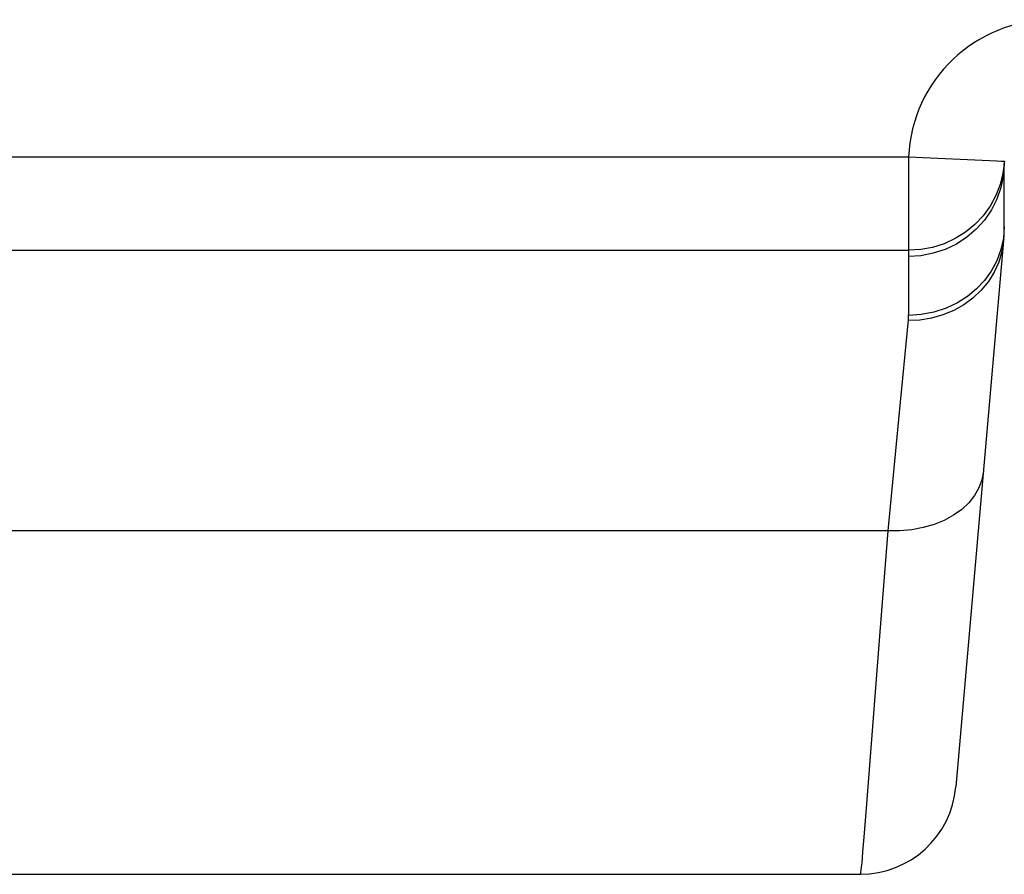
# Model space of a CAD drawing. Header units: millimetres. Extents: x 967 to 2466, y -778 to 1158.
# Tile 9 of 68: x 1914 to 1926, y -770 to -759. Entities that reach past the tile are written whole.
import ezdxf

# ---------------------------------------------------------------- set-up
doc = ezdxf.new("R2010")
doc.units = ezdxf.units.MM
doc.header["$LTSCALE"] = 30.734
doc.layers.get('0').update_dxf_attribs({"linetype": 'CONTINUOUS'})

msp = doc.modelspace()

# ---------------------------------------------------------------- linework, layer by layer
for p, q in [((1836.467, -760.748), (1925.269, -760.748)), ((1925.269, -760.748), (1926.376, -760.799)), ((1925.269, -760.748), (1925.269, -761.687)), ((1926.467, -761.621), (1926.467, -760.831)), ((1925.269, -761.687), (1925.269, -761.918)), ((1926.459, -761.796), (1925.861, -768.635)), ((1926.461, -761.774), (1926.459, -761.796)), ((1837.667, -761.918), (1925.269, -761.918)), ((1925.268, -761.918), (1925.268, -761.995)), ((1925.268, -761.995), (1925.267, -762.722)), ((1925.265, -762.79), (1925.153, -763.947)), ((1925.153, -763.947), (1925.011, -765.431)), ((1925.161, -765.431), (1837.923, -765.431)), ((1925.011, -765.431), (1924.908, -766.696)), ((1924.908, -766.696), (1924.74, -768.902)), ((1924.74, -768.902), (1924.711, -769.265)), ((1838.268, -769.731), (1924.666, -769.731)), ((1924.666, -769.731), (1924.666, -769.731))]:
    msp.add_line(p, q)
for points in [[(1926.468, -760.803), (1926.451, -760.951), (1926.415, -761.095), (1926.361, -761.234), (1926.289, -761.365), (1926.201, -761.487), (1926.098, -761.596), (1925.981, -761.691), (1925.853, -761.771), (1925.715, -761.835), (1925.57, -761.881), (1925.421, -761.909), (1925.269, -761.918)], [(1926.376, -760.799), (1926.427, -760.801), (1926.457, -760.803), (1926.468, -760.803)], [(1926.467, -760.831), (1926.457, -760.982), (1926.426, -761.133), (1926.375, -761.277), (1926.306, -761.413), (1926.219, -761.54), (1926.116, -761.655), (1925.998, -761.755), (1925.868, -761.84), (1925.727, -761.907), (1925.579, -761.956), (1925.424, -761.986), (1925.268, -761.996)], [(1926.467, -761.621), (1926.457, -761.765), (1926.426, -761.908)], [(1926.459, -761.796), (1926.438, -761.933), (1926.398, -762.066), (1926.341, -762.192), (1926.268, -762.309), (1926.179, -762.419), (1926.075, -762.516), (1925.96, -762.601), (1925.834, -762.672), (1925.699, -762.727), (1925.558, -762.767), (1925.412, -762.791), (1925.265, -762.797)], [(1926.426, -761.908), (1926.375, -762.048), (1926.304, -762.18), (1926.22, -762.297), (1926.121, -762.402), (1926.009, -762.495), (1925.882, -762.576), (1925.739, -762.643), (1925.585, -762.693), (1925.426, -762.723), (1925.267, -762.733)], [(1925.267, -762.722), (1925.266, -762.735), (1925.265, -762.747), (1925.265, -762.758), (1925.265, -762.768), (1925.265, -762.779), (1925.265, -762.79)], [(1926.206, -764.687), (1926.188, -764.791), (1926.15, -764.894), (1926.095, -764.99), (1926.023, -765.081), (1925.934, -765.163), (1925.831, -765.236), (1925.716, -765.299), (1925.589, -765.351), (1925.453, -765.39), (1925.309, -765.417), (1925.161, -765.431)], [(1924.711, -769.265), (1924.695, -769.45), (1924.689, -769.524), (1924.683, -769.586), (1924.677, -769.638), (1924.673, -769.679), (1924.669, -769.709), (1924.667, -769.726), (1924.666, -769.731)]]:
    msp.add_lwpolyline(points)
for centre, radius, start, end in [((1927.067, -760.831), 1.8, 90, 177.36), ((1924.467, -761.621), 2, 354.9989, 359.9999), ((1924.967, -761.643), 1.5, 355, 0.04), ((1924.666, -768.531), 1.2, 270.0002, 355.0004)]:
    msp.add_arc(centre, radius, start, end)

doc.saveas('drawing.dxf')
